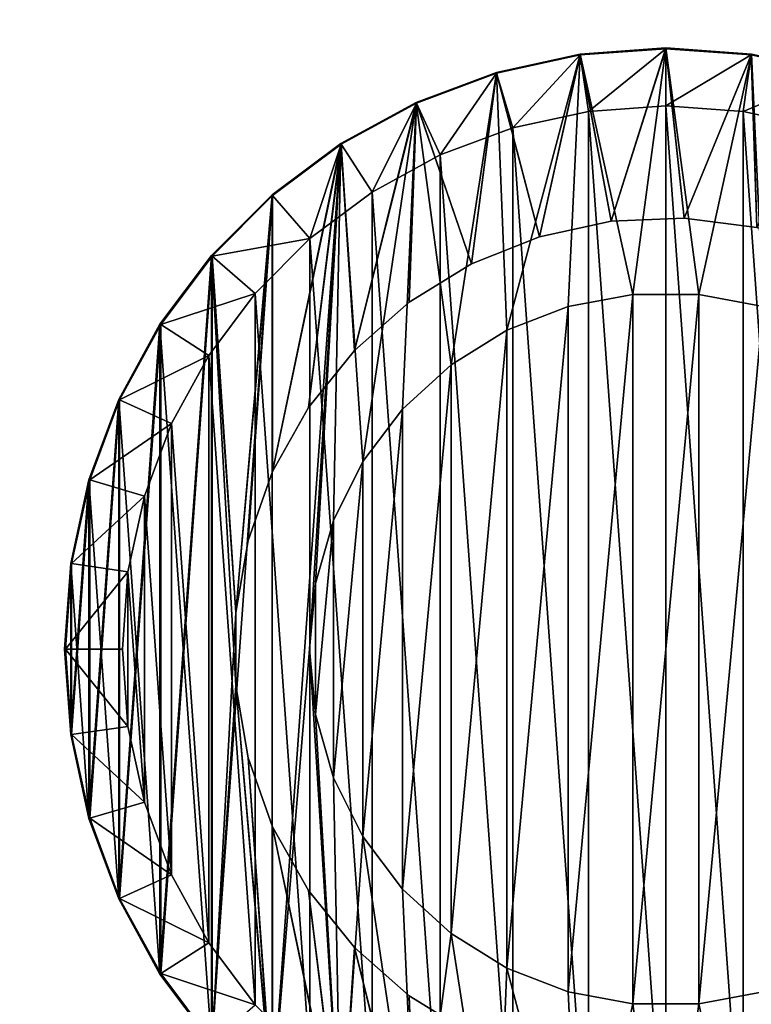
# Model space of a CAD drawing. Header units: millimetres. Extents: x -30 to 33, y 6 to 1214.
# Tile 18 of 42: x -7 to 2, y 51 to 64. Entities that reach past the tile are written whole.
import ezdxf

# ---------------------------------------------------------------- set-up
doc = ezdxf.new("R2010")
doc.units = ezdxf.units.MM
doc.header["$LTSCALE"] = 25.4
doc.layers.get('0').update_dxf_attribs({"true_color": 0xff5454})

# ---------------------------------------------------------------- blocks, each defined once
blk = doc.blocks.new('CL-OFFICE-PRO-LED-120-8298-8296-8300-8297.STL')
at = {"color": 7, "true_color": 0xfefefe}
mesh = blk.add_polyface(dxfattribs=at)
corners = [(29.409, 7.782, 4.205), (-26.786, 1211.782, 4.205), (-26.786, 7.782, 4.205), (29.409, 1211.782, 4.205)]
mesh.append_faces([[corners[k] for k in face] for face in [(0, 1, 2), (1, 0, 3)]], dxfattribs={"vtx0": -1, "color": 7})
mesh = blk.add_polyface(dxfattribs=at)
corners = [(29.409, 1211.782, 2.485), (-26.786, 7.782, 2.485), (-26.786, 1211.782, 2.485), (29.409, 7.782, 2.485)]
mesh.append_faces([[corners[k] for k in face] for face in [(0, 1, 2), (1, 0, 3)]], dxfattribs={"vtx0": -1, "color": 7})
at = {"color": 250, "true_color": 0x262626}
mesh = blk.add_polyface(dxfattribs=at)
corners = [(19.658, 9.782, 72.485), (-17.102, 1209.782, 72.485), (-17.102, 9.782, 72.485), (19.658, 1209.782, 72.485)]
mesh.append_faces([[corners[k] for k in face] for face in [(0, 1, 2), (1, 0, 3)]], dxfattribs={"vtx0": -1, "color": 250})
mesh = blk.add_polyface(dxfattribs=at)
corners = [(18.158, 1209.782, 70.985), (-15.602, 9.782, 70.985), (-15.602, 1209.782, 70.985), (18.158, 9.782, 70.985)]
mesh.append_faces([[corners[k] for k in face] for face in [(0, 1, 2), (1, 0, 3)]], dxfattribs={"vtx0": -1, "color": 250})
mesh = blk.add_polyface(dxfattribs=at)
corners = [(-6.641, 54.642, 70.085), (-6.641, 56.921, 70.085), (-6.722, 55.782, 70.085), (-6.398, 53.526, 70.085), (-6.398, 58.037, 70.085), (-5.999, 52.456, 70.085), (-5.999, 59.107, 70.085), (-5.452, 51.454, 70.085), (-5.452, 60.11, 70.085), (-4.767, 50.539, 70.085), (-4.767, 61.024, 70.085), (-4.441, 55.295, 70.085), (-3.959, 49.731, 70.085), (-4.276, 54.334, 70.085), (-3.952, 53.416, 70.085), (-3.045, 49.047, 70.085), (-3.476, 52.565, 70.085), (-2.864, 51.807, 70.085), (-2.042, 48.5, 70.085), (-2.133, 51.163, 70.085), (-1.303, 50.652, 70.085), (-0.972, 48.1, 70.085), (-0.399, 50.289, 70.085), (0.144, 47.858, 70.085), (0.554, 50.084, 70.085), (1.283, 47.776, 70.085), (1.527, 50.042, 70.085), (2.423, 47.858, 70.085), (2.494, 50.166, 70.085), (3.539, 48.1, 70.085), (3.425, 50.451, 70.085), (4.295, 50.89, 70.085), (4.609, 48.5, 70.085), (5.079, 51.469, 70.085), (5.611, 49.047, 70.085), (5.753, 52.173, 70.085), (6.526, 49.731, 70.085), (6.299, 52.98, 70.085), (6.7, 53.868, 70.085), (7.334, 50.539, 70.085), (6.945, 54.811, 70.085), (7.028, 55.782, 70.085), (-4.441, 56.269, 70.085), (-3.959, 61.832, 70.085), (-4.276, 57.229, 70.085), (-3.952, 58.148, 70.085), (-3.045, 62.517, 70.085), (-3.476, 58.999, 70.085), (-2.864, 59.757, 70.085), (-2.042, 63.064, 70.085), (-2.133, 60.401, 70.085), (-1.303, 60.911, 70.085), (-0.972, 63.463, 70.085), (-0.399, 61.275, 70.085), (0.144, 63.706, 70.085), (0.554, 61.48, 70.085), (1.283, 63.788, 70.085), (1.527, 61.521, 70.085), (2.423, 63.706, 70.085), (2.494, 61.398, 70.085), (3.539, 63.463, 70.085), (3.425, 61.112, 70.085), (4.295, 60.674, 70.085), (4.609, 63.064, 70.085), (5.079, 60.094, 70.085), (5.611, 62.517, 70.085), (5.753, 59.391, 70.085), (6.526, 61.832, 70.085), (6.299, 58.584, 70.085), (6.7, 57.696, 70.085), (7.334, 61.024, 70.085), (6.945, 56.753, 70.085), (8.018, 51.454, 70.085), (8.018, 60.11, 70.085), (8.566, 52.456, 70.085), (8.566, 59.107, 70.085), (8.965, 53.526, 70.085), (8.965, 58.037, 70.085), (9.207, 54.642, 70.085), (9.207, 56.921, 70.085), (9.289, 55.782, 70.085)]
mesh.append_faces([[corners[k] for k in face] for face in [(0, 1, 2), (79, 78, 80)]], dxfattribs={"vtx0": -1, "color": 250})
mesh.append_faces([[corners[k] for k in face] for face in [(1, 3, 4), (4, 5, 6), (6, 7, 8), (8, 9, 10), (11, 12, 13), (13, 12, 14), (14, 15, 16), (16, 15, 17), (17, 18, 19), (19, 18, 20), (20, 21, 22), (22, 23, 24), (24, 25, 26), (26, 27, 28), (28, 29, 30), (30, 29, 31), (31, 32, 33), (33, 34, 35), (35, 36, 37), (37, 36, 38), (38, 39, 40), (40, 39, 41), (10, 42, 43), (42, 10, 11), (43, 45, 46), (46, 48, 49), (49, 51, 52), (52, 53, 54), (54, 55, 56), (56, 57, 58), (58, 59, 60), (60, 62, 63), (63, 64, 65), (65, 66, 67), (67, 69, 70), (70, 72, 73), (73, 74, 75), (75, 76, 77), (77, 78, 79)]], dxfattribs={"vtx0": -1, "vtx1": -1, "color": 250})
mesh.append_faces([[corners[k] for k in face] for face in [(10, 9, 11), (70, 41, 39)]], dxfattribs={"vtx0": -1, "vtx1": -1, "vtx2": -1, "color": 250})
mesh.append_faces([[corners[k] for k in face] for face in [(1, 0, 3), (4, 3, 5), (6, 5, 7), (8, 7, 9), (11, 9, 12), (14, 12, 15), (17, 15, 18), (20, 18, 21), (22, 21, 23), (24, 23, 25), (26, 25, 27), (28, 27, 29), (31, 29, 32), (33, 32, 34), (35, 34, 36), (38, 36, 39), (43, 42, 44), (43, 44, 45), (46, 45, 47), (46, 47, 48), (49, 48, 50), (49, 50, 51), (52, 51, 53), (54, 53, 55), (56, 55, 57), (58, 57, 59), (60, 59, 61), (60, 61, 62), (63, 62, 64), (65, 64, 66), (67, 66, 68), (67, 68, 69), (70, 69, 71), (70, 71, 41), (70, 39, 72), (73, 72, 74), (75, 74, 76), (77, 76, 78)]], dxfattribs={"vtx0": -1, "vtx2": -1, "color": 250})
mesh = blk.add_polyface(dxfattribs=at)
corners = [(-6.641, 56.921, 68.462), (-6.641, 54.642, 68.462), (-6.722, 55.782, 68.462), (-6.398, 58.037, 68.462), (-6.398, 53.526, 68.462), (-5.999, 59.107, 68.462), (-5.999, 52.456, 68.462), (-5.452, 60.11, 68.462), (-5.452, 51.454, 68.462), (-4.767, 61.024, 68.462), (-4.767, 50.539, 68.462), (-3.959, 61.832, 68.462), (-3.959, 49.731, 68.462), (-3.045, 62.517, 68.462), (-3.462, 55.782, 68.462), (-3.381, 56.654, 68.462), (-3.141, 57.496, 68.462), (-2.751, 58.28, 68.462), (-2.042, 63.064, 68.462), (-2.223, 58.978, 68.462), (-1.576, 59.568, 68.462), (-0.972, 63.463, 68.462), (-0.832, 60.029, 68.462), (0.144, 63.706, 68.462), (-0.015, 60.345, 68.462), (0.845, 60.506, 68.462), (1.283, 63.788, 68.462), (1.721, 60.506, 68.462), (2.423, 63.706, 68.462), (2.582, 60.345, 68.462), (3.539, 63.463, 68.462), (3.398, 60.029, 68.462), (4.143, 59.568, 68.462), (4.609, 63.064, 68.462), (4.79, 58.978, 68.462), (5.611, 62.517, 68.462), (5.317, 58.28, 68.462), (5.708, 57.496, 68.462), (6.526, 61.832, 68.462), (5.947, 56.654, 68.462), (6.028, 55.782, 68.462), (-3.045, 49.047, 68.462), (-3.381, 54.91, 68.462), (-3.141, 54.068, 68.462), (-2.751, 53.284, 68.462), (-2.042, 48.5, 68.462), (-2.223, 52.585, 68.462), (-1.576, 51.995, 68.462), (-0.972, 48.1, 68.462), (-0.832, 51.534, 68.462), (0.144, 47.858, 68.462), (-0.015, 51.218, 68.462), (0.845, 51.057, 68.462), (1.283, 47.776, 68.462), (1.721, 51.057, 68.462), (2.423, 47.858, 68.462), (2.582, 51.218, 68.462), (3.539, 48.1, 68.462), (3.398, 51.534, 68.462), (4.143, 51.995, 68.462), (4.609, 48.5, 68.462), (4.79, 52.585, 68.462), (5.611, 49.047, 68.462), (5.317, 53.284, 68.462), (5.708, 54.068, 68.462), (6.526, 49.731, 68.462), (5.947, 54.91, 68.462), (7.334, 61.024, 68.462), (7.334, 50.539, 68.462), (8.018, 60.11, 68.462), (8.018, 51.454, 68.462), (8.566, 59.107, 68.462), (8.566, 52.456, 68.462), (8.965, 58.037, 68.462), (8.965, 53.526, 68.462), (9.207, 56.921, 68.462), (9.207, 54.642, 68.462), (9.289, 55.782, 68.462)]
mesh.append_faces([[corners[k] for k in face] for face in [(0, 1, 2), (76, 75, 77)]], dxfattribs={"vtx0": -1, "color": 250})
mesh.append_faces([[corners[k] for k in face] for face in [(1, 3, 4), (4, 5, 6), (6, 7, 8), (8, 9, 10), (10, 11, 12), (14, 13, 15), (15, 13, 16), (16, 13, 17), (17, 18, 19), (19, 18, 20), (20, 21, 22), (22, 23, 24), (24, 23, 25), (25, 26, 27), (27, 28, 29), (29, 30, 31), (31, 30, 32), (32, 33, 34), (34, 35, 36), (36, 35, 37), (37, 38, 39), (39, 38, 40), (41, 44, 45), (45, 47, 48), (48, 49, 50), (50, 52, 53), (53, 54, 55), (55, 56, 57), (57, 59, 60), (60, 61, 62), (62, 64, 65), (65, 67, 68), (68, 69, 70), (70, 71, 72), (72, 73, 74), (74, 75, 76)]], dxfattribs={"vtx0": -1, "vtx1": -1, "color": 250})
mesh.append_faces([[corners[k] for k in face] for face in [(12, 13, 14), (65, 40, 38)]], dxfattribs={"vtx0": -1, "vtx1": -1, "vtx2": -1, "color": 250})
mesh.append_faces([[corners[k] for k in face] for face in [(1, 0, 3), (4, 3, 5), (6, 5, 7), (8, 7, 9), (10, 9, 11), (12, 11, 13), (17, 13, 18), (20, 18, 21), (22, 21, 23), (25, 23, 26), (27, 26, 28), (29, 28, 30), (32, 30, 33), (34, 33, 35), (37, 35, 38), (14, 41, 12), (41, 14, 42), (41, 42, 43), (41, 43, 44), (45, 44, 46), (45, 46, 47), (48, 47, 49), (50, 49, 51), (50, 51, 52), (53, 52, 54), (55, 54, 56), (57, 56, 58), (57, 58, 59), (60, 59, 61), (62, 61, 63), (62, 63, 64), (65, 64, 66), (65, 66, 40), (65, 38, 67), (68, 67, 69), (70, 69, 71), (72, 71, 73), (74, 73, 75)]], dxfattribs={"vtx0": -1, "vtx2": -1, "color": 250})
mesh = blk.add_polyface(dxfattribs=at)
corners = [(-6.63, 56.92, 72.485), (-6.63, 54.644, 72.485), (-6.712, 55.782, 72.485), (-6.388, 58.034, 72.485), (-6.388, 53.529, 72.485), (-5.989, 59.103, 72.485), (-5.989, 52.461, 72.485), (-5.442, 60.104, 72.485), (-5.442, 51.459, 72.485), (-4.759, 61.017, 72.485), (-4.759, 50.546, 72.485), (-4.441, 56.269, 72.485), (-3.952, 61.824, 72.485), (-4.276, 57.229, 72.485), (-3.952, 58.148, 72.485), (-3.039, 62.507, 72.485), (-3.476, 58.999, 72.485), (-2.864, 59.757, 72.485), (-2.038, 63.054, 72.485), (-2.133, 60.401, 72.485), (-1.303, 60.911, 72.485), (-0.969, 63.453, 72.485), (-0.399, 61.275, 72.485), (0.145, 63.695, 72.485), (0.554, 61.48, 72.485), (1.283, 63.777, 72.485), (1.527, 61.521, 72.485), (2.421, 63.695, 72.485), (2.494, 61.398, 72.485), (3.536, 63.453, 72.485), (3.425, 61.112, 72.485), (4.295, 60.674, 72.485), (4.604, 63.054, 72.485), (5.079, 60.094, 72.485), (5.606, 62.507, 72.485), (5.753, 59.391, 72.485), (6.519, 61.824, 72.485), (6.299, 58.584, 72.485), (6.7, 57.696, 72.485), (7.325, 61.017, 72.485), (6.945, 56.753, 72.485), (7.028, 55.782, 72.485), (-4.441, 55.295, 72.485), (-3.952, 49.74, 72.485), (-4.276, 54.334, 72.485), (-3.952, 53.416, 72.485), (-3.039, 49.056, 72.485), (-3.476, 52.565, 72.485), (-2.864, 51.807, 72.485), (-2.038, 48.509, 72.485), (-2.133, 51.163, 72.485), (-1.303, 50.652, 72.485), (-0.969, 48.111, 72.485), (-0.399, 50.289, 72.485), (0.145, 47.868, 72.485), (0.554, 50.084, 72.485), (1.283, 47.787, 72.485), (1.527, 50.042, 72.485), (2.421, 47.868, 72.485), (2.494, 50.166, 72.485), (3.536, 48.111, 72.485), (3.425, 50.451, 72.485), (4.295, 50.89, 72.485), (4.604, 48.509, 72.485), (5.079, 51.469, 72.485), (5.606, 49.056, 72.485), (5.753, 52.173, 72.485), (6.519, 49.74, 72.485), (6.299, 52.98, 72.485), (6.7, 53.868, 72.485), (7.325, 50.546, 72.485), (6.945, 54.811, 72.485), (8.009, 60.104, 72.485), (8.009, 51.459, 72.485), (8.556, 59.103, 72.485), (8.556, 52.461, 72.485), (8.954, 58.034, 72.485), (8.954, 53.529, 72.485), (9.197, 56.92, 72.485), (9.197, 54.644, 72.485), (9.278, 55.782, 72.485)]
mesh.append_faces([[corners[k] for k in face] for face in [(0, 1, 2), (79, 78, 80)]], dxfattribs={"vtx0": -1, "color": 250})
mesh.append_faces([[corners[k] for k in face] for face in [(1, 3, 4), (4, 5, 6), (6, 7, 8), (8, 9, 10), (11, 12, 13), (13, 12, 14), (14, 15, 16), (16, 15, 17), (17, 18, 19), (19, 18, 20), (20, 21, 22), (22, 23, 24), (24, 25, 26), (26, 27, 28), (28, 29, 30), (30, 29, 31), (31, 32, 33), (33, 34, 35), (35, 36, 37), (37, 36, 38), (38, 39, 40), (40, 39, 41), (10, 42, 43), (42, 10, 11), (43, 45, 46), (46, 48, 49), (49, 51, 52), (52, 53, 54), (54, 55, 56), (56, 57, 58), (58, 59, 60), (60, 62, 63), (63, 64, 65), (65, 66, 67), (67, 69, 70), (70, 72, 73), (73, 74, 75), (75, 76, 77), (77, 78, 79)]], dxfattribs={"vtx0": -1, "vtx1": -1, "color": 250})
mesh.append_faces([[corners[k] for k in face] for face in [(10, 9, 11), (70, 41, 39)]], dxfattribs={"vtx0": -1, "vtx1": -1, "vtx2": -1, "color": 250})
mesh.append_faces([[corners[k] for k in face] for face in [(1, 0, 3), (4, 3, 5), (6, 5, 7), (8, 7, 9), (11, 9, 12), (14, 12, 15), (17, 15, 18), (20, 18, 21), (22, 21, 23), (24, 23, 25), (26, 25, 27), (28, 27, 29), (31, 29, 32), (33, 32, 34), (35, 34, 36), (38, 36, 39), (43, 42, 44), (43, 44, 45), (46, 45, 47), (46, 47, 48), (49, 48, 50), (49, 50, 51), (52, 51, 53), (54, 53, 55), (56, 55, 57), (58, 57, 59), (60, 59, 61), (60, 61, 62), (63, 62, 64), (65, 64, 66), (67, 66, 68), (67, 68, 69), (70, 69, 71), (70, 71, 41), (70, 39, 72), (73, 72, 74), (75, 74, 76), (77, 76, 78)]], dxfattribs={"vtx0": -1, "vtx2": -1, "color": 250})
mesh = blk.add_polyface(dxfattribs=at)
corners = [(0.144, 63.706, 70.085), (1.283, 63.788, 68.462), (0.144, 63.706, 68.462), (1.283, 63.788, 70.085)]
mesh.append_faces([[corners[k] for k in face] for face in [(0, 1, 2), (1, 0, 3)]], dxfattribs={"vtx0": -1, "color": 250})
mesh = blk.add_polyface(dxfattribs=at)
corners = [(0.254, 62.943, 74.962), (1.283, 63.777, 72.485), (0.145, 63.695, 72.485), (1.283, 63.017, 74.962)]
mesh.append_faces([[corners[k] for k in face] for face in [(0, 1, 2), (1, 0, 3)]], dxfattribs={"vtx0": -1, "color": 250})
mesh = blk.add_polyface(dxfattribs=at)
corners = [(1.283, 63.788, 70.085), (2.423, 63.706, 68.462), (1.283, 63.788, 68.462), (2.423, 63.706, 70.085)]
mesh.append_faces([[corners[k] for k in face] for face in [(0, 1, 2), (1, 0, 3)]], dxfattribs={"vtx0": -1, "color": 250})
mesh = blk.add_polyface(dxfattribs=at)
corners = [(1.283, 63.017, 74.962), (2.421, 63.695, 72.485), (1.283, 63.777, 72.485), (2.313, 62.943, 74.962)]
mesh.append_faces([[corners[k] for k in face] for face in [(0, 1, 2), (1, 0, 3)]], dxfattribs={"vtx0": -1, "color": 250})
mesh = blk.add_polyface(dxfattribs=at)
corners = [(-0.972, 63.463, 70.085), (0.144, 63.706, 68.462), (-0.972, 63.463, 68.462), (0.144, 63.706, 70.085)]
mesh.append_faces([[corners[k] for k in face] for face in [(0, 1, 2), (1, 0, 3)]], dxfattribs={"vtx0": -1, "color": 250})
mesh = blk.add_polyface(dxfattribs=at)
corners = [(-0.755, 62.724, 74.962), (0.145, 63.695, 72.485), (-0.969, 63.453, 72.485), (0.254, 62.943, 74.962)]
mesh.append_faces([[corners[k] for k in face] for face in [(0, 1, 2), (1, 0, 3)]], dxfattribs={"vtx0": -1, "color": 250})
mesh = blk.add_polyface(dxfattribs=at)
corners = [(2.313, 62.943, 74.962), (3.536, 63.453, 72.485), (2.421, 63.695, 72.485), (3.322, 62.724, 74.962)]
mesh.append_faces([[corners[k] for k in face] for face in [(0, 1, 2), (1, 0, 3)]], dxfattribs={"vtx0": -1, "color": 250})
mesh = blk.add_polyface(dxfattribs=at)
corners = [(-2.042, 63.064, 70.085), (-0.972, 63.463, 68.462), (-2.042, 63.064, 68.462), (-0.972, 63.463, 70.085)]
mesh.append_faces([[corners[k] for k in face] for face in [(0, 1, 2), (1, 0, 3)]], dxfattribs={"vtx0": -1, "color": 250})
mesh = blk.add_polyface(dxfattribs=at)
corners = [(-1.722, 62.363, 74.962), (-0.969, 63.453, 72.485), (-2.038, 63.054, 72.485), (-0.755, 62.724, 74.962)]
mesh.append_faces([[corners[k] for k in face] for face in [(0, 1, 2), (1, 0, 3)]], dxfattribs={"vtx0": -1, "color": 250})
mesh = blk.add_polyface(dxfattribs=at)
corners = [(-5.878, 54.752, 74.962), (-5.878, 56.811, 74.962), (-5.952, 55.782, 74.962), (-5.659, 53.743, 74.962), (-5.659, 57.82, 74.962), (-5.298, 52.776, 74.962), (-5.298, 58.787, 74.962), (-4.803, 51.87, 74.962), (-4.803, 59.693, 74.962), (-4.185, 51.044, 74.962), (-4.185, 60.52, 74.962), (-3.455, 50.314, 74.962), (-3.455, 61.25, 74.962), (-2.628, 49.695, 74.962), (-2.628, 61.868, 74.962), (-1.722, 49.2, 74.962), (-1.722, 62.363, 74.962), (-0.755, 48.84, 74.962), (-0.755, 62.724, 74.962), (0.254, 48.62, 74.962), (0.254, 62.943, 74.962), (1.283, 48.547, 74.962), (1.283, 63.017, 74.962), (2.313, 48.62, 74.962), (2.313, 62.943, 74.962), (3.322, 48.84, 74.962), (3.322, 62.724, 74.962), (4.289, 49.2, 74.962), (4.289, 62.363, 74.962), (5.195, 49.695, 74.962), (5.195, 61.868, 74.962), (6.021, 50.314, 74.962), (6.021, 61.25, 74.962), (6.751, 51.044, 74.962), (6.751, 60.52, 74.962), (7.37, 51.87, 74.962), (7.37, 59.693, 74.962), (7.865, 52.776, 74.962), (7.865, 58.787, 74.962), (8.225, 53.743, 74.962), (8.225, 57.82, 74.962), (8.445, 54.752, 74.962), (8.445, 56.811, 74.962), (8.518, 55.782, 74.962)]
mesh.append_faces([[corners[k] for k in face] for face in [(0, 1, 2), (42, 41, 43)]], dxfattribs={"vtx0": -1, "color": 250})
mesh.append_faces([[corners[k] for k in face] for face in [(1, 3, 4), (4, 5, 6), (6, 7, 8), (8, 9, 10), (10, 11, 12), (12, 13, 14), (14, 15, 16), (16, 17, 18), (18, 19, 20), (20, 21, 22), (22, 23, 24), (24, 25, 26), (26, 27, 28), (28, 29, 30), (30, 31, 32), (32, 33, 34), (34, 35, 36), (36, 37, 38), (38, 39, 40), (40, 41, 42)]], dxfattribs={"vtx0": -1, "vtx1": -1, "color": 250})
mesh.append_faces([[corners[k] for k in face] for face in [(1, 0, 3), (4, 3, 5), (6, 5, 7), (8, 7, 9), (10, 9, 11), (12, 11, 13), (14, 13, 15), (16, 15, 17), (18, 17, 19), (20, 19, 21), (22, 21, 23), (24, 23, 25), (26, 25, 27), (28, 27, 29), (30, 29, 31), (32, 31, 33), (34, 33, 35), (36, 35, 37), (38, 37, 39), (40, 39, 41)]], dxfattribs={"vtx0": -1, "vtx2": -1, "color": 250})
mesh = blk.add_polyface(dxfattribs=at)
corners = [(-3.045, 62.517, 70.085), (-2.042, 63.064, 68.462), (-3.045, 62.517, 68.462), (-2.042, 63.064, 70.085)]
mesh.append_faces([[corners[k] for k in face] for face in [(0, 1, 2), (1, 0, 3)]], dxfattribs={"vtx0": -1, "color": 250})
mesh = blk.add_polyface(dxfattribs=at)
corners = [(-2.628, 61.868, 74.962), (-2.038, 63.054, 72.485), (-3.039, 62.507, 72.485), (-1.722, 62.363, 74.962)]
mesh.append_faces([[corners[k] for k in face] for face in [(0, 1, 2), (1, 0, 3)]], dxfattribs={"vtx0": -1, "color": 250})
mesh = blk.add_polyface(dxfattribs=at)
corners = [(-3.959, 61.832, 70.085), (-3.045, 62.517, 68.462), (-3.959, 61.832, 68.462), (-3.045, 62.517, 70.085)]
mesh.append_faces([[corners[k] for k in face] for face in [(0, 1, 2), (1, 0, 3)]], dxfattribs={"vtx0": -1, "color": 250})
mesh = blk.add_polyface(dxfattribs=at)
corners = [(-3.455, 61.25, 74.962), (-3.039, 62.507, 72.485), (-3.952, 61.824, 72.485), (-2.628, 61.868, 74.962)]
mesh.append_faces([[corners[k] for k in face] for face in [(0, 1, 2), (1, 0, 3)]], dxfattribs={"vtx0": -1, "color": 250})
mesh = blk.add_polyface(dxfattribs=at)
corners = [(-4.767, 61.024, 70.085), (-3.959, 61.832, 68.462), (-4.767, 61.024, 68.462), (-3.959, 61.832, 70.085)]
mesh.append_faces([[corners[k] for k in face] for face in [(0, 1, 2), (1, 0, 3)]], dxfattribs={"vtx0": -1, "color": 250})
mesh = blk.add_polyface(dxfattribs=at)
corners = [(-3.455, 61.25, 74.962), (-4.759, 61.017, 72.485), (-4.185, 60.52, 74.962), (-3.952, 61.824, 72.485)]
mesh.append_faces([[corners[k] for k in face] for face in [(0, 1, 2), (1, 0, 3)]], dxfattribs={"vtx0": -1, "color": 250})
mesh = blk.add_polyface(dxfattribs=at)
corners = [(0.554, 61.48, 72.485), (1.527, 61.521, 70.085), (0.554, 61.48, 70.085), (1.527, 61.521, 72.485)]
mesh.append_faces([[corners[k] for k in face] for face in [(0, 1, 2), (1, 0, 3)]], dxfattribs={"vtx0": -1, "color": 250})
mesh = blk.add_polyface(dxfattribs=at)
corners = [(1.527, 61.521, 72.485), (2.494, 61.398, 70.085), (1.527, 61.521, 70.085), (2.494, 61.398, 72.485)]
mesh.append_faces([[corners[k] for k in face] for face in [(0, 1, 2), (1, 0, 3)]], dxfattribs={"vtx0": -1, "color": 250})
mesh = blk.add_polyface(dxfattribs=at)
corners = [(-0.399, 61.275, 72.485), (0.554, 61.48, 70.085), (-0.399, 61.275, 70.085), (0.554, 61.48, 72.485)]
mesh.append_faces([[corners[k] for k in face] for face in [(0, 1, 2), (1, 0, 3)]], dxfattribs={"vtx0": -1, "color": 250})
mesh = blk.add_polyface(dxfattribs=at)
corners = [(-1.303, 60.911, 72.485), (-0.399, 61.275, 70.085), (-1.303, 60.911, 70.085), (-0.399, 61.275, 72.485)]
mesh.append_faces([[corners[k] for k in face] for face in [(0, 1, 2), (1, 0, 3)]], dxfattribs={"vtx0": -1, "color": 250})
mesh = blk.add_polyface(dxfattribs=at)
corners = [(-4.767, 61.024, 70.085), (-5.452, 60.11, 68.462), (-5.452, 60.11, 70.085), (-4.767, 61.024, 68.462)]
mesh.append_faces([[corners[k] for k in face] for face in [(0, 1, 2), (1, 0, 3)]], dxfattribs={"vtx0": -1, "color": 250})
mesh = blk.add_polyface(dxfattribs=at)
corners = [(-4.185, 60.52, 74.962), (-5.442, 60.104, 72.485), (-4.803, 59.693, 74.962), (-4.759, 61.017, 72.485)]
mesh.append_faces([[corners[k] for k in face] for face in [(0, 1, 2), (1, 0, 3)]], dxfattribs={"vtx0": -1, "color": 250})
mesh = blk.add_polyface(dxfattribs=at)
corners = [(-2.133, 60.401, 72.485), (-1.303, 60.911, 70.085), (-2.133, 60.401, 70.085), (-1.303, 60.911, 72.485)]
mesh.append_faces([[corners[k] for k in face] for face in [(0, 1, 2), (1, 0, 3)]], dxfattribs={"vtx0": -1, "color": 250})
mesh = blk.add_polyface(dxfattribs=at)
corners = [(-3.381, 56.654, 72.485), (-3.381, 54.91, 72.485), (-3.462, 55.782, 72.485), (-3.141, 57.496, 72.485), (-3.141, 54.068, 72.485), (-2.751, 58.28, 72.485), (-2.751, 53.284, 72.485), (-2.223, 58.978, 72.485), (-2.223, 52.585, 72.485), (-1.576, 59.568, 72.485), (-1.576, 51.995, 72.485), (-0.832, 60.029, 72.485), (-0.832, 51.534, 72.485), (-0.015, 60.345, 72.485), (-0.015, 51.218, 72.485), (0.845, 60.506, 72.485), (0.845, 51.057, 72.485), (1.721, 60.506, 72.485), (1.721, 51.057, 72.485), (2.582, 60.345, 72.485), (2.582, 51.218, 72.485), (3.398, 60.029, 72.485), (3.398, 51.534, 72.485), (4.143, 59.568, 72.485), (4.143, 51.995, 72.485), (4.79, 58.978, 72.485), (4.79, 52.585, 72.485), (5.317, 58.28, 72.485), (5.317, 53.284, 72.485), (5.708, 57.496, 72.485), (5.708, 54.068, 72.485), (5.947, 56.654, 72.485), (5.947, 54.91, 72.485), (6.028, 55.782, 72.485)]
mesh.append_faces([[corners[k] for k in face] for face in [(0, 1, 2), (32, 31, 33)]], dxfattribs={"vtx0": -1, "color": 250})
mesh.append_faces([[corners[k] for k in face] for face in [(1, 3, 4), (4, 5, 6), (6, 7, 8), (8, 9, 10), (10, 11, 12), (12, 13, 14), (14, 15, 16), (16, 17, 18), (18, 19, 20), (20, 21, 22), (22, 23, 24), (24, 25, 26), (26, 27, 28), (28, 29, 30), (30, 31, 32)]], dxfattribs={"vtx0": -1, "vtx1": -1, "color": 250})
mesh.append_faces([[corners[k] for k in face] for face in [(1, 0, 3), (4, 3, 5), (6, 5, 7), (8, 7, 9), (10, 9, 11), (12, 11, 13), (14, 13, 15), (16, 15, 17), (18, 17, 19), (20, 19, 21), (22, 21, 23), (24, 23, 25), (26, 25, 27), (28, 27, 29), (30, 29, 31)]], dxfattribs={"vtx0": -1, "vtx2": -1, "color": 250})
mesh = blk.add_polyface(dxfattribs=at)
corners = [(0.845, 60.506, 72.485), (-0.015, 60.345, 68.462), (0.845, 60.506, 68.462), (-0.015, 60.345, 72.485)]
mesh.append_faces([[corners[k] for k in face] for face in [(0, 1, 2), (1, 0, 3)]], dxfattribs={"vtx0": -1, "color": 250})
mesh = blk.add_polyface(dxfattribs=at)
corners = [(1.721, 60.506, 72.485), (0.845, 60.506, 68.462), (1.721, 60.506, 68.462), (0.845, 60.506, 72.485)]
mesh.append_faces([[corners[k] for k in face] for face in [(0, 1, 2), (1, 0, 3)]], dxfattribs={"vtx0": -1, "color": 250})
mesh = blk.add_polyface(dxfattribs=at)
corners = [(2.582, 60.345, 72.485), (1.721, 60.506, 68.462), (2.582, 60.345, 68.462), (1.721, 60.506, 72.485)]
mesh.append_faces([[corners[k] for k in face] for face in [(0, 1, 2), (1, 0, 3)]], dxfattribs={"vtx0": -1, "color": 250})
mesh = blk.add_polyface(dxfattribs=at)
corners = [(-2.864, 59.757, 72.485), (-2.133, 60.401, 70.085), (-2.864, 59.757, 70.085), (-2.133, 60.401, 72.485)]
mesh.append_faces([[corners[k] for k in face] for face in [(0, 1, 2), (1, 0, 3)]], dxfattribs={"vtx0": -1, "color": 250})
mesh = blk.add_polyface(dxfattribs=at)
corners = [(-0.015, 60.345, 72.485), (-0.832, 60.029, 68.462), (-0.015, 60.345, 68.462), (-0.832, 60.029, 72.485)]
mesh.append_faces([[corners[k] for k in face] for face in [(0, 1, 2), (1, 0, 3)]], dxfattribs={"vtx0": -1, "color": 250})
mesh = blk.add_polyface(dxfattribs=at)
corners = [(-5.452, 60.11, 70.085), (-5.999, 59.107, 68.462), (-5.999, 59.107, 70.085), (-5.452, 60.11, 68.462)]
mesh.append_faces([[corners[k] for k in face] for face in [(0, 1, 2), (1, 0, 3)]], dxfattribs={"vtx0": -1, "color": 250})
mesh = blk.add_polyface(dxfattribs=at)
corners = [(-4.803, 59.693, 74.962), (-5.989, 59.103, 72.485), (-5.298, 58.787, 74.962), (-5.442, 60.104, 72.485)]
mesh.append_faces([[corners[k] for k in face] for face in [(0, 1, 2), (1, 0, 3)]], dxfattribs={"vtx0": -1, "color": 250})
mesh = blk.add_polyface(dxfattribs=at)
corners = [(-0.832, 60.029, 72.485), (-1.576, 59.568, 68.462), (-0.832, 60.029, 68.462), (-1.576, 59.568, 72.485)]
mesh.append_faces([[corners[k] for k in face] for face in [(0, 1, 2), (1, 0, 3)]], dxfattribs={"vtx0": -1, "color": 250})
mesh = blk.add_polyface(dxfattribs=at)
corners = [(-2.864, 59.757, 72.485), (-3.476, 58.999, 70.085), (-3.476, 58.999, 72.485), (-2.864, 59.757, 70.085)]
mesh.append_faces([[corners[k] for k in face] for face in [(0, 1, 2), (1, 0, 3)]], dxfattribs={"vtx0": -1, "color": 250})
mesh = blk.add_polyface(dxfattribs=at)
corners = [(-1.576, 59.568, 72.485), (-2.223, 58.978, 68.462), (-1.576, 59.568, 68.462), (-2.223, 58.978, 72.485)]
mesh.append_faces([[corners[k] for k in face] for face in [(0, 1, 2), (1, 0, 3)]], dxfattribs={"vtx0": -1, "color": 250})
mesh = blk.add_polyface(dxfattribs=at)
corners = [(-5.999, 59.107, 70.085), (-6.398, 58.037, 68.462), (-6.398, 58.037, 70.085), (-5.999, 59.107, 68.462)]
mesh.append_faces([[corners[k] for k in face] for face in [(0, 1, 2), (1, 0, 3)]], dxfattribs={"vtx0": -1, "color": 250})
mesh = blk.add_polyface(dxfattribs=at)
corners = [(-5.298, 58.787, 74.962), (-6.388, 58.034, 72.485), (-5.659, 57.82, 74.962), (-5.989, 59.103, 72.485)]
mesh.append_faces([[corners[k] for k in face] for face in [(0, 1, 2), (1, 0, 3)]], dxfattribs={"vtx0": -1, "color": 250})
mesh = blk.add_polyface(dxfattribs=at)
corners = [(-3.476, 58.999, 72.485), (-3.952, 58.148, 70.085), (-3.952, 58.148, 72.485), (-3.476, 58.999, 70.085)]
mesh.append_faces([[corners[k] for k in face] for face in [(0, 1, 2), (1, 0, 3)]], dxfattribs={"vtx0": -1, "color": 250})
mesh = blk.add_polyface(dxfattribs=at)
corners = [(-2.223, 58.978, 68.462), (-2.751, 58.28, 72.485), (-2.751, 58.28, 68.462), (-2.223, 58.978, 72.485)]
mesh.append_faces([[corners[k] for k in face] for face in [(0, 1, 2), (1, 0, 3)]], dxfattribs={"vtx0": -1, "color": 250})
mesh = blk.add_polyface(dxfattribs=at)
corners = [(-2.751, 58.28, 68.462), (-3.141, 57.496, 72.485), (-3.141, 57.496, 68.462), (-2.751, 58.28, 72.485)]
mesh.append_faces([[corners[k] for k in face] for face in [(0, 1, 2), (1, 0, 3)]], dxfattribs={"vtx0": -1, "color": 250})
mesh = blk.add_polyface(dxfattribs=at)
corners = [(-3.952, 58.148, 72.485), (-4.276, 57.229, 70.085), (-4.276, 57.229, 72.485), (-3.952, 58.148, 70.085)]
mesh.append_faces([[corners[k] for k in face] for face in [(0, 1, 2), (1, 0, 3)]], dxfattribs={"vtx0": -1, "color": 250})
mesh = blk.add_polyface(dxfattribs=at)
corners = [(-6.398, 58.037, 70.085), (-6.641, 56.921, 68.462), (-6.641, 56.921, 70.085), (-6.398, 58.037, 68.462)]
mesh.append_faces([[corners[k] for k in face] for face in [(0, 1, 2), (1, 0, 3)]], dxfattribs={"vtx0": -1, "color": 250})
mesh = blk.add_polyface(dxfattribs=at)
corners = [(-5.659, 57.82, 74.962), (-6.63, 56.92, 72.485), (-5.878, 56.811, 74.962), (-6.388, 58.034, 72.485)]
mesh.append_faces([[corners[k] for k in face] for face in [(0, 1, 2), (1, 0, 3)]], dxfattribs={"vtx0": -1, "color": 250})
mesh = blk.add_polyface(dxfattribs=at)
corners = [(-3.141, 57.496, 68.462), (-3.381, 56.654, 72.485), (-3.381, 56.654, 68.462), (-3.141, 57.496, 72.485)]
mesh.append_faces([[corners[k] for k in face] for face in [(0, 1, 2), (1, 0, 3)]], dxfattribs={"vtx0": -1, "color": 250})
mesh = blk.add_polyface(dxfattribs=at)
corners = [(-4.276, 57.229, 72.485), (-4.441, 56.269, 70.085), (-4.441, 56.269, 72.485), (-4.276, 57.229, 70.085)]
mesh.append_faces([[corners[k] for k in face] for face in [(0, 1, 2), (1, 0, 3)]], dxfattribs={"vtx0": -1, "color": 250})
mesh = blk.add_polyface(dxfattribs=at)
corners = [(-6.641, 56.921, 70.085), (-6.722, 55.782, 68.462), (-6.722, 55.782, 70.085), (-6.641, 56.921, 68.462)]
mesh.append_faces([[corners[k] for k in face] for face in [(0, 1, 2), (1, 0, 3)]], dxfattribs={"vtx0": -1, "color": 250})
mesh = blk.add_polyface(dxfattribs=at)
corners = [(-5.878, 56.811, 74.962), (-6.712, 55.782, 72.485), (-5.952, 55.782, 74.962), (-6.63, 56.92, 72.485)]
mesh.append_faces([[corners[k] for k in face] for face in [(0, 1, 2), (1, 0, 3)]], dxfattribs={"vtx0": -1, "color": 250})
mesh = blk.add_polyface(dxfattribs=at)
corners = [(-3.381, 56.654, 68.462), (-3.462, 55.782, 72.485), (-3.462, 55.782, 68.462), (-3.381, 56.654, 72.485)]
mesh.append_faces([[corners[k] for k in face] for face in [(0, 1, 2), (1, 0, 3)]], dxfattribs={"vtx0": -1, "color": 250})
mesh = blk.add_polyface(dxfattribs=at)
corners = [(-4.441, 56.269, 72.485), (-4.441, 55.295, 70.085), (-4.441, 55.295, 72.485), (-4.441, 56.269, 70.085)]
mesh.append_faces([[corners[k] for k in face] for face in [(0, 1, 2), (1, 0, 3)]], dxfattribs={"vtx0": -1, "color": 250})
mesh = blk.add_polyface(dxfattribs=at)
corners = [(-6.722, 55.782, 70.085), (-6.641, 54.642, 68.462), (-6.641, 54.642, 70.085), (-6.722, 55.782, 68.462)]
mesh.append_faces([[corners[k] for k in face] for face in [(0, 1, 2), (1, 0, 3)]], dxfattribs={"vtx0": -1, "color": 250})
mesh = blk.add_polyface(dxfattribs=at)
corners = [(-5.878, 54.752, 74.962), (-6.712, 55.782, 72.485), (-6.63, 54.644, 72.485), (-5.952, 55.782, 74.962)]
mesh.append_faces([[corners[k] for k in face] for face in [(0, 1, 2), (1, 0, 3)]], dxfattribs={"vtx0": -1, "color": 250})
mesh = blk.add_polyface(dxfattribs=at)
corners = [(-3.462, 55.782, 68.462), (-3.381, 54.91, 72.485), (-3.381, 54.91, 68.462), (-3.462, 55.782, 72.485)]
mesh.append_faces([[corners[k] for k in face] for face in [(0, 1, 2), (1, 0, 3)]], dxfattribs={"vtx0": -1, "color": 250})
mesh = blk.add_polyface(dxfattribs=at)
corners = [(-4.441, 55.295, 72.485), (-4.276, 54.334, 70.085), (-4.276, 54.334, 72.485), (-4.441, 55.295, 70.085)]
mesh.append_faces([[corners[k] for k in face] for face in [(0, 1, 2), (1, 0, 3)]], dxfattribs={"vtx0": -1, "color": 250})
mesh = blk.add_polyface(dxfattribs=at)
corners = [(-3.381, 54.91, 68.462), (-3.141, 54.068, 72.485), (-3.141, 54.068, 68.462), (-3.381, 54.91, 72.485)]
mesh.append_faces([[corners[k] for k in face] for face in [(0, 1, 2), (1, 0, 3)]], dxfattribs={"vtx0": -1, "color": 250})
mesh = blk.add_polyface(dxfattribs=at)
corners = [(-5.659, 53.743, 74.962), (-6.63, 54.644, 72.485), (-6.388, 53.529, 72.485), (-5.878, 54.752, 74.962)]
mesh.append_faces([[corners[k] for k in face] for face in [(0, 1, 2), (1, 0, 3)]], dxfattribs={"vtx0": -1, "color": 250})
mesh = blk.add_polyface(dxfattribs=at)
corners = [(-6.641, 54.642, 70.085), (-6.398, 53.526, 68.462), (-6.398, 53.526, 70.085), (-6.641, 54.642, 68.462)]
mesh.append_faces([[corners[k] for k in face] for face in [(0, 1, 2), (1, 0, 3)]], dxfattribs={"vtx0": -1, "color": 250})
mesh = blk.add_polyface(dxfattribs=at)
corners = [(-4.276, 54.334, 72.485), (-3.952, 53.416, 70.085), (-3.952, 53.416, 72.485), (-4.276, 54.334, 70.085)]
mesh.append_faces([[corners[k] for k in face] for face in [(0, 1, 2), (1, 0, 3)]], dxfattribs={"vtx0": -1, "color": 250})
mesh = blk.add_polyface(dxfattribs=at)
corners = [(-3.141, 54.068, 68.462), (-2.751, 53.284, 72.485), (-2.751, 53.284, 68.462), (-3.141, 54.068, 72.485)]
mesh.append_faces([[corners[k] for k in face] for face in [(0, 1, 2), (1, 0, 3)]], dxfattribs={"vtx0": -1, "color": 250})
mesh = blk.add_polyface(dxfattribs=at)
corners = [(-5.298, 52.776, 74.962), (-6.388, 53.529, 72.485), (-5.989, 52.461, 72.485), (-5.659, 53.743, 74.962)]
mesh.append_faces([[corners[k] for k in face] for face in [(0, 1, 2), (1, 0, 3)]], dxfattribs={"vtx0": -1, "color": 250})
mesh = blk.add_polyface(dxfattribs=at)
corners = [(-6.398, 53.526, 70.085), (-5.999, 52.456, 68.462), (-5.999, 52.456, 70.085), (-6.398, 53.526, 68.462)]
mesh.append_faces([[corners[k] for k in face] for face in [(0, 1, 2), (1, 0, 3)]], dxfattribs={"vtx0": -1, "color": 250})
mesh = blk.add_polyface(dxfattribs=at)
corners = [(-3.952, 53.416, 72.485), (-3.476, 52.565, 70.085), (-3.476, 52.565, 72.485), (-3.952, 53.416, 70.085)]
mesh.append_faces([[corners[k] for k in face] for face in [(0, 1, 2), (1, 0, 3)]], dxfattribs={"vtx0": -1, "color": 250})
mesh = blk.add_polyface(dxfattribs=at)
corners = [(-2.751, 53.284, 68.462), (-2.223, 52.585, 72.485), (-2.223, 52.585, 68.462), (-2.751, 53.284, 72.485)]
mesh.append_faces([[corners[k] for k in face] for face in [(0, 1, 2), (1, 0, 3)]], dxfattribs={"vtx0": -1, "color": 250})
mesh = blk.add_polyface(dxfattribs=at)
corners = [(-4.803, 51.87, 74.962), (-5.989, 52.461, 72.485), (-5.442, 51.459, 72.485), (-5.298, 52.776, 74.962)]
mesh.append_faces([[corners[k] for k in face] for face in [(0, 1, 2), (1, 0, 3)]], dxfattribs={"vtx0": -1, "color": 250})
mesh = blk.add_polyface(dxfattribs=at)
corners = [(-3.476, 52.565, 72.485), (-2.864, 51.807, 70.085), (-2.864, 51.807, 72.485), (-3.476, 52.565, 70.085)]
mesh.append_faces([[corners[k] for k in face] for face in [(0, 1, 2), (1, 0, 3)]], dxfattribs={"vtx0": -1, "color": 250})
mesh = blk.add_polyface(dxfattribs=at)
corners = [(-2.223, 52.585, 72.485), (-1.576, 51.995, 68.462), (-2.223, 52.585, 68.462), (-1.576, 51.995, 72.485)]
mesh.append_faces([[corners[k] for k in face] for face in [(0, 1, 2), (1, 0, 3)]], dxfattribs={"vtx0": -1, "color": 250})
mesh = blk.add_polyface(dxfattribs=at)
corners = [(-5.999, 52.456, 70.085), (-5.452, 51.454, 68.462), (-5.452, 51.454, 70.085), (-5.999, 52.456, 68.462)]
mesh.append_faces([[corners[k] for k in face] for face in [(0, 1, 2), (1, 0, 3)]], dxfattribs={"vtx0": -1, "color": 250})
mesh = blk.add_polyface(dxfattribs=at)
corners = [(-1.576, 51.995, 72.485), (-0.832, 51.534, 68.462), (-1.576, 51.995, 68.462), (-0.832, 51.534, 72.485)]
mesh.append_faces([[corners[k] for k in face] for face in [(0, 1, 2), (1, 0, 3)]], dxfattribs={"vtx0": -1, "color": 250})
mesh = blk.add_polyface(dxfattribs=at)
corners = [(-4.185, 51.044, 74.962), (-5.442, 51.459, 72.485), (-4.759, 50.546, 72.485), (-4.803, 51.87, 74.962)]
mesh.append_faces([[corners[k] for k in face] for face in [(0, 1, 2), (1, 0, 3)]], dxfattribs={"vtx0": -1, "color": 250})
mesh = blk.add_polyface(dxfattribs=at)
corners = [(-2.133, 51.163, 72.485), (-2.864, 51.807, 70.085), (-2.133, 51.163, 70.085), (-2.864, 51.807, 72.485)]
mesh.append_faces([[corners[k] for k in face] for face in [(0, 1, 2), (1, 0, 3)]], dxfattribs={"vtx0": -1, "color": 250})
mesh = blk.add_polyface(dxfattribs=at)
corners = [(-5.452, 51.454, 70.085), (-4.767, 50.539, 68.462), (-4.767, 50.539, 70.085), (-5.452, 51.454, 68.462)]
mesh.append_faces([[corners[k] for k in face] for face in [(0, 1, 2), (1, 0, 3)]], dxfattribs={"vtx0": -1, "color": 250})
mesh = blk.add_polyface(dxfattribs=at)
corners = [(-0.832, 51.534, 72.485), (-0.015, 51.218, 68.462), (-0.832, 51.534, 68.462), (-0.015, 51.218, 72.485)]
mesh.append_faces([[corners[k] for k in face] for face in [(0, 1, 2), (1, 0, 3)]], dxfattribs={"vtx0": -1, "color": 250})
mesh = blk.add_polyface(dxfattribs=at)
corners = [(-1.303, 50.652, 72.485), (-2.133, 51.163, 70.085), (-1.303, 50.652, 70.085), (-2.133, 51.163, 72.485)]
mesh.append_faces([[corners[k] for k in face] for face in [(0, 1, 2), (1, 0, 3)]], dxfattribs={"vtx0": -1, "color": 250})
mesh = blk.add_polyface(dxfattribs=at)
corners = [(-0.015, 51.218, 72.485), (0.845, 51.057, 68.462), (-0.015, 51.218, 68.462), (0.845, 51.057, 72.485)]
mesh.append_faces([[corners[k] for k in face] for face in [(0, 1, 2), (1, 0, 3)]], dxfattribs={"vtx0": -1, "color": 250})
mesh = blk.add_polyface(dxfattribs=at)
corners = [(1.721, 51.057, 72.485), (2.582, 51.218, 68.462), (1.721, 51.057, 68.462), (2.582, 51.218, 72.485)]
mesh.append_faces([[corners[k] for k in face] for face in [(0, 1, 2), (1, 0, 3)]], dxfattribs={"vtx0": -1, "color": 250})
mesh = blk.add_polyface(dxfattribs=at)
corners = [(0.845, 51.057, 72.485), (1.721, 51.057, 68.462), (0.845, 51.057, 68.462), (1.721, 51.057, 72.485)]
mesh.append_faces([[corners[k] for k in face] for face in [(0, 1, 2), (1, 0, 3)]], dxfattribs={"vtx0": -1, "color": 250})

msp = doc.modelspace()

# ---------------------------------------------------------------- block references
at = {"color": 0}
msp.add_blockref('CL-OFFICE-PRO-LED-120-8298-8296-8300-8297.STL', (0, 0), dxfattribs=at)

doc.saveas('drawing.dxf')
